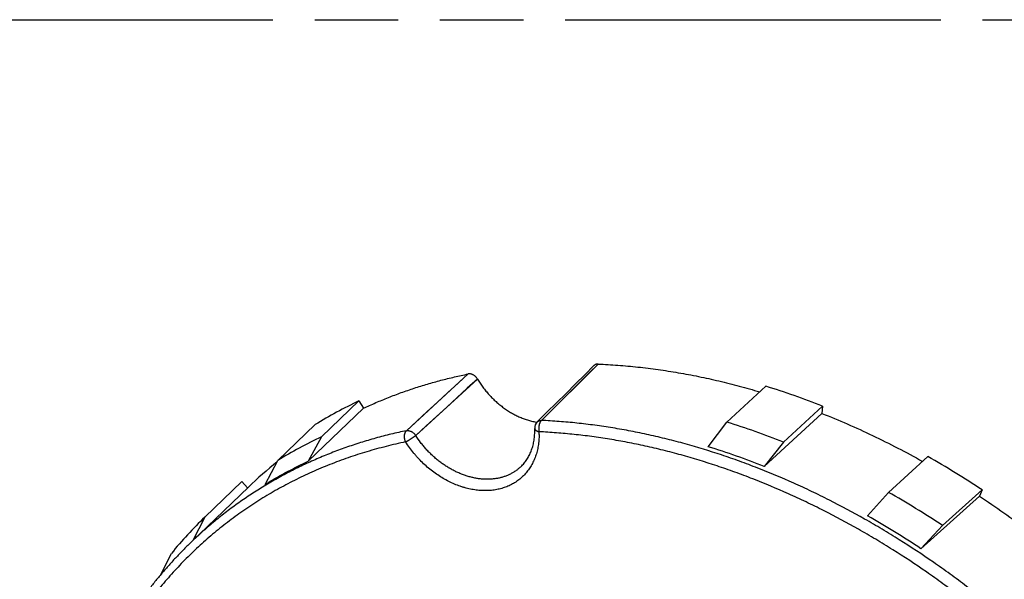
# Model space of a CAD drawing. Header units: millimetres. Extents: x 0 to 210, y 0 to 297.
# Tile 11 of 14: x 84 to 107, y 245 to 258. Entities that reach past the tile are written whole.
import ezdxf

# ---------------------------------------------------------------- set-up
doc = ezdxf.new("R2010")
doc.units = ezdxf.units.MM
doc.header["$LTSCALE"] = 19.36
doc.linetypes.add('PHANTOM', pattern=[0.8, 0.45, -0.05, 0.1, -0.05, 0.1, -0.05])
doc.layers.get('0').update_dxf_attribs({"linetype": 'CONTINUOUS'})
doc.layers.add('DEFAULT_3', color=7, linetype='PHANTOM')

msp = doc.modelspace()

# ---------------------------------------------------------------- linework, layer by layer
at = {"color": 9, "linetype": 'Continuous'}
for p, q in [((97.3563, 249.6914), (96.0425, 248.3846)), ((92.9128, 248.1465), (94.3427, 249.4622)), ((94.5599, 249.3448), (93.1264, 248.0364))]:
    msp.add_line(p, q, dxfattribs=at)
at = {"color": 7, "linetype": 'Continuous'}
for p, q in [((100.3437, 248.3441), (101.2448, 249.1776)), ((90.6358, 247.4383), (91.9164, 248.6674)), ((91.8119, 248.8357), (90.9448, 248.0034)), ((91.8119, 248.8357), (91.9164, 248.6674)), ((102.5643, 248.7137), (101.6585, 247.8818)), ((102.5643, 248.7137), (102.5459, 248.5468)), ((101.2082, 247.3183), (102.5459, 248.5468)), ((89.9297, 247.4567), (90.7932, 248.2871)), ((99.9108, 247.7744), (100.3437, 248.3441)), ((90.9448, 248.0034), (90.6358, 247.4383)), ((101.6585, 247.8818), (101.2082, 247.3183)), ((104.0894, 246.7164), (105.0039, 247.5441)), ((89.6341, 246.8988), (89.9297, 247.4567)), ((87.9116, 245.5524), (89.2488, 246.84)), ((89.093, 246.9674), (88.2356, 246.1418)), ((89.093, 246.9674), (89.2286, 246.8204)), ((103.607, 246.1682), (104.0894, 246.7164)), ((104.8434, 245.4095), (106.2007, 246.6278)), ((106.2614, 246.7725), (105.3423, 245.9476)), ((106.2614, 246.7725), (106.2007, 246.6278)), ((88.2356, 246.1418), (87.9624, 245.6013)), ((105.3423, 245.9476), (104.8434, 245.4095)), ((87.2202, 244.8142), (87.4613, 245.2995))]:
    msp.add_line(p, q, dxfattribs=at)
msp.add_lwpolyline([(97.2613, 249.6572), (97.0475, 249.4444), (96.8314, 249.2296), (96.6132, 249.0127), (96.3929, 248.7937), (96.1704, 248.5726), (95.9458, 248.3496)], dxfattribs=at)
at = {"color": 9, "linetype": 'Continuous'}
for points in [[(97.3563, 249.6914), (97.1414, 249.4775), (96.9249, 249.262), (96.7067, 249.045), (96.4869, 248.8264), (96.2655, 248.6063), (96.0425, 248.3846)], [(92.9128, 248.1465), (93.1551, 248.3697), (93.3958, 248.5913), (93.6349, 248.8113), (93.8725, 249.0298), (94.1084, 249.2467), (94.3427, 249.4622)], [(94.5599, 249.3448), (94.3235, 249.1292), (94.0861, 248.9127), (93.8476, 248.6951), (93.6082, 248.4765), (93.3678, 248.257), (93.1264, 248.0364)]]:
    msp.add_lwpolyline(points, dxfattribs=at)
at = {"color": 7, "linetype": 'Continuous'}
for centre, radius, start, end in [((96.0656, 232.3588), 17.5982, 70.61939, 72.88445), ((95.8716, 231.8012), 18.1886, 68.41018, 70.62585), ((96.1518, 239.5528), 10.2473, 115.05665, 118.30197), ((96.0737, 239.6981), 10.0824, 118.30274, 121.58336), ((96.0867, 248.2076), 0.2, 134.79837, 182.10109), ((94.3344, 248.1431), 1.5535, 0.00318, 2.11052), ((95.1523, 231.4921), 17.6335, 70.62572, 72.87812), ((95.2691, 238.7539), 10.2105, 115.05665, 118.30197), ((94.9558, 230.9389), 18.2205, 68.41609, 70.61994), ((95.1913, 238.8986), 10.0462, 118.30274, 121.58336), ((94.7124, 230.9161), 17.6416, 68.39494, 72.86275), ((94.7687, 229.462), 20.7779, 58.46114, 60.48817), ((96.0006, 239.8285), 9.7338, 128.72197, 133.91887), ((94.5264, 229.0645), 21.2434, 56.46798, 58.46516), ((93.8504, 228.6306), 20.783, 58.46503, 60.48428), ((95.0924, 239.0624), 9.8555, 134.08478, 137.40757), ((93.4066, 228.1574), 20.6987, 56.45885, 60.47502), ((93.6099, 228.241), 21.2409, 56.47145, 58.4617), ((95.1551, 239.005), 9.9406, 137.40845, 140.71226)]:
    msp.add_arc(centre, radius, start, end, dxfattribs=at)
at = {"color": 9, "linetype": 'Continuous'}
msp.add_arc((94.2251, 248.0563), 1.7628, 0.0084, 2.10386, dxfattribs=at)
at = {"color": 7, "linetype": 'Continuous'}
for points, knots in [([(97.3563, 249.6914), (97.3517, 249.6916), (97.3426, 249.6916), (97.3291, 249.6903), (97.3161, 249.6878), (97.3036, 249.684), (97.2918, 249.679), (97.2808, 249.6729), (97.2705, 249.6657), (97.2643, 249.6601), (97.2613, 249.6572)], [0, 0, 0, 0, 0.1331952, 0.2632908, 0.3905514, 0.5153408, 0.6381154, 0.7594118, 0.879828, 1, 1, 1, 1]), ([(97.3563, 249.6914), (97.51, 249.685), (97.8187, 249.6671), (98.2826, 249.6248), (98.7492, 249.5671), (99.218, 249.4939), (99.6885, 249.4054), (100.1603, 249.3017), (100.6329, 249.1829), (100.9468, 249.0941), (101.1037, 249.0472)], [0, 0, 0, 0, 0.1210688, 0.2432571, 0.3665723, 0.4910174, 0.6165909, 0.7432866, 0.8710945, 1, 1, 1, 1]), ([(91.9164, 248.6674), (92.0114, 248.7119), (92.2033, 248.798), (92.4954, 248.9186), (92.7924, 249.0308), (93.0939, 249.1346), (93.4, 249.2298), (93.7103, 249.3164), (94.0247, 249.3945), (94.2363, 249.4406), (94.3427, 249.4622)], [0, 0, 0, 0, 0.1229846, 0.2464621, 0.3704763, 0.4950693, 0.620281, 0.7461497, 0.8727114, 1, 1, 1, 1]), ([(94.5599, 249.3448), (94.554, 249.3548), (94.544, 249.3693), (94.5289, 249.3871), (94.5167, 249.3998), (94.5038, 249.4115), (94.4858, 249.4258), (94.4666, 249.438), (94.4466, 249.448), (94.4267, 249.456), (94.4063, 249.4616), (94.386, 249.4645), (94.3712, 249.4652), (94.3567, 249.4645), (94.3473, 249.4631), (94.3427, 249.4622)], [0, 0, 0, 0, 0.1334228, 0.2005171, 0.2675413, 0.3342702, 0.4004845, 0.5304727, 0.5939624, 0.6562189, 0.7765044, 0.8345137, 0.8910572, 0.9461859, 1, 1, 1, 1]), ([(94.5599, 249.3448), (94.5984, 249.2798), (94.6613, 249.1851), (94.7545, 249.0656), (94.829, 248.9794), (94.9077, 248.897), (94.9902, 248.819), (95.0761, 248.7456), (95.1651, 248.6772), (95.2568, 248.6141), (95.3507, 248.5565), (95.4465, 248.5048), (95.5437, 248.4592), (95.6418, 248.4198), (95.7404, 248.3868), (95.8392, 248.3605), (95.9054, 248.3473), (95.9384, 248.3418)], [0, 0, 0, 0, 0.128907, 0.1937346, 0.2586293, 0.3234635, 0.3881103, 0.4524451, 0.516347, 0.5797007, 0.6423977, 0.7043383, 0.7654327, 0.825603, 0.8847847, 0.9429281, 1, 1, 1, 1]), ([(102.5459, 248.5468), (102.7439, 248.4685), (103.1391, 248.3041), (103.7257, 248.0364), (104.3078, 247.7468), (104.691, 247.5401), (104.8816, 247.4333)], [0, 0, 0, 0, 0.2467604, 0.4957544, 0.7468738, 1, 1, 1, 1]), ([(95.5707, 247.3165), (95.5832, 247.3286), (95.6077, 247.3535), (95.6423, 247.393), (95.6749, 247.4346), (95.7054, 247.4783), (95.7337, 247.5241), (95.7598, 247.5718), (95.7837, 247.6215), (95.8052, 247.6731), (95.8244, 247.7265), (95.8412, 247.7816), (95.8555, 247.8384), (95.8713, 247.9168), (95.8845, 248.0185), (95.8879, 248.1012), (95.8879, 248.1432)], [0, 0, 0, 0, 0.0574244, 0.1150889, 0.173113, 0.2316106, 0.2906888, 0.3504464, 0.410973, 0.4723484, 0.5346418, 0.5979123, 0.6622082, 0.7275676, 0.8615463, 1, 1, 1, 1]), ([(89.6341, 246.8988), (89.7146, 246.9483), (89.8772, 247.045), (90.1255, 247.1834), (90.3783, 247.3149), (90.5495, 247.3979), (90.6358, 247.4383)], [0, 0, 0, 0, 0.2490282, 0.4986481, 0.7489444, 1, 1, 1, 1]), ([(106.2007, 246.6278), (106.3906, 246.502), (106.7674, 246.2435), (107.3213, 245.8371), (107.8649, 245.4115), (108.2191, 245.116), (108.3942, 244.9653)], [0, 0, 0, 0, 0.2481274, 0.4976113, 0.7482909, 1, 1, 1, 1]), ([(87.9116, 245.5524), (87.8511, 245.494), (87.7314, 245.3758), (87.5564, 245.1938), (87.386, 245.0071), (87.2202, 244.8159), (87.059, 244.6201), (86.9026, 244.42), (86.751, 244.2155), (86.6043, 244.0068), (86.4624, 243.7938), (86.3255, 243.5768), (86.1937, 243.3558), (86.0668, 243.1308), (85.9451, 242.9021), (85.8286, 242.6695), (85.7172, 242.4333), (85.6111, 242.1936), (85.5103, 241.9503), (85.4148, 241.7037), (85.3246, 241.4538), (85.2112, 241.1156), (85.0832, 240.6848), (84.9517, 240.1577), (84.8423, 239.6197), (84.7551, 239.0718), (84.6902, 238.5147), (84.6477, 237.9494), (84.6276, 237.3765), (84.6299, 236.7971), (84.6547, 236.2119), (84.7018, 235.6218), (84.7713, 235.0278), (84.8629, 234.4306), (84.9766, 233.8312), (85.1121, 233.2305), (85.2692, 232.6294), (85.4478, 232.0287), (85.6475, 231.4293), (85.868, 230.8322), (86.109, 230.2382), (86.3701, 229.6482), (86.6509, 229.0631), (86.9511, 228.4837), (87.2702, 227.911), (87.6076, 227.3457), (87.9629, 226.7888), (88.3355, 226.241), (88.7249, 225.7031), (89.1305, 225.1761), (89.5518, 224.6606), (89.988, 224.1574), (90.4385, 223.6673), (90.9026, 223.191), (91.3797, 222.7292), (91.869, 222.2827), (92.3699, 221.852), (92.8815, 221.4378), (93.4031, 221.0408), (93.9339, 220.6615), (94.4731, 220.3006), (95.02, 219.9585), (95.5737, 219.6357), (96.1334, 219.3328), (96.6982, 219.0502), (97.2674, 218.7884), (97.84, 218.5477), (98.4153, 218.3285), (98.8974, 218.1636), (99.2835, 218.0428), (99.6679, 217.93), (100.1483, 217.8029), (100.6306, 217.6941), (101.0157, 217.6186), (101.3979, 217.5511), (101.8742, 217.481), (102.4439, 217.4198), (102.823, 217.3944), (103.0117, 217.3857)], [0, 0, 0, 0, 0.0065197, 0.0130448, 0.0195772, 0.0261187, 0.0326708, 0.0392355, 0.0458144, 0.052409, 0.0590211, 0.0656523, 0.0723041, 0.0789779, 0.0856753, 0.0923977, 0.0991464, 0.1059227, 0.1127279, 0.1195631, 0.1264295, 0.1333281, 0.1472253, 0.1612627, 0.1754468, 0.1897826, 0.2042744, 0.2189253, 0.2337374, 0.2487116, 0.2638483, 0.2791463, 0.2946039, 0.3102184, 0.3259862, 0.3419029, 0.3579633, 0.3741616, 0.3904911, 0.4069448, 0.4235148, 0.4401927, 0.4569698, 0.4738368, 0.490784, 0.5078014, 0.5248787, 0.5420053, 0.5591705, 0.5763632, 0.5935725, 0.6107871, 0.627996, 0.6451881, 0.6623521, 0.6794773, 0.6965528, 0.7135681, 0.7305128, 0.747377, 0.764151, 0.7808255, 0.7973918, 0.8138416, 0.830167, 0.8463608, 0.8624167, 0.8783285, 0.8940914, 0.9019158, 0.9097014, 0.9251538, 0.9404466, 0.9480329, 0.9555786, 0.9705476, 0.9853544, 1, 1, 1, 1])]:
    msp.add_open_spline(points, degree=3, knots=knots, dxfattribs=at)
at = {"color": 9, "linetype": 'Continuous'}
for points, knots in [([(95.8868, 248.2003), (95.8869, 248.1982), (95.8873, 248.1941), (95.8888, 248.1879), (95.8911, 248.1818), (95.8943, 248.1758), (95.8982, 248.17), (95.9029, 248.1643), (95.9083, 248.1588), (95.9145, 248.1535), (95.9214, 248.1485), (95.929, 248.1436), (95.9372, 248.1391), (95.946, 248.1348), (95.9555, 248.1309), (95.9654, 248.1272), (95.9759, 248.1239), (95.983, 248.122), (95.9867, 248.121)], [0, 0, 0, 0, 0.0458997, 0.0924132, 0.1401206, 0.1895414, 0.2411166, 0.2952013, 0.3520653, 0.4118981, 0.474817, 0.5408754, 0.6100711, 0.6823539, 0.7576317, 0.8357761, 0.9166278, 1, 1, 1, 1]), ([(95.9458, 248.3496), (95.9489, 248.3526), (95.9554, 248.3584), (95.9662, 248.366), (95.9778, 248.3722), (95.9901, 248.3772), (96.0028, 248.3809), (96.0159, 248.3834), (96.0292, 248.3847), (96.038, 248.3847), (96.0425, 248.3846)], [0, 0, 0, 0, 0.1239407, 0.2480486, 0.3725195, 0.4974598, 0.6228617, 0.748596, 0.8744204, 1, 1, 1, 1]), ([(96.0425, 248.3846), (96.0392, 248.3815), (96.0329, 248.3748), (96.0241, 248.3635), (96.016, 248.3508), (96.0085, 248.3368), (96.0017, 248.3216), (95.9957, 248.3054), (95.9905, 248.2882), (95.9862, 248.2704), (95.9829, 248.2519), (95.9805, 248.2331), (95.979, 248.214), (95.9785, 248.1948), (95.9791, 248.1758), (95.9806, 248.1571), (95.9831, 248.1388), (95.9854, 248.1269), (95.9867, 248.121)], [0, 0, 0, 0, 0.0479633, 0.098958, 0.152964, 0.2098624, 0.2694526, 0.3314676, 0.3955859, 0.4614429, 0.5286406, 0.5967563, 0.6653511, 0.7339776, 0.8021879, 0.8695415, 0.9356129, 1, 1, 1, 1]), ([(114.4477, 228.593), (114.4477, 228.7339), (114.4437, 229.0168), (114.4258, 229.4426), (114.396, 229.8711), (114.3403, 230.4479), (114.261, 231.0266), (114.1588, 231.6059), (114.0403, 232.1906), (113.8989, 232.7748), (113.7353, 233.3569), (113.5555, 233.9423), (113.3537, 234.5244), (113.1307, 235.1021), (112.8921, 235.6804), (112.6325, 236.2531), (112.3529, 236.819), (112.0585, 237.383), (111.7445, 237.9389), (111.4118, 238.4859), (111.0655, 239.0282), (110.6096, 239.6939), (110.0279, 240.4701), (109.4128, 241.2222), (108.7663, 241.9478), (108.0903, 242.6444), (107.5038, 243.1996), (107.0218, 243.6273), (106.533, 244.0425), (106.0323, 244.4408), (105.5205, 244.821), (105.0042, 245.1872), (104.478, 245.5347), (103.9429, 245.8626), (103.4058, 246.1751), (102.8609, 246.4675), (102.3093, 246.7387), (101.7581, 246.9937), (101.2015, 247.2271), (100.6405, 247.4382), (100.0822, 247.6324), (99.5209, 247.804), (98.9577, 247.9521), (98.5373, 248.0508), (98.1177, 248.1374), (97.6993, 248.2118), (97.2824, 248.2739), (96.8672, 248.3238), (96.4542, 248.3614), (96.1794, 248.3783), (96.0425, 248.3846)], [0, 0, 0, 0, 0.0143524, 0.0288212, 0.0434058, 0.0581054, 0.0878417, 0.1028774, 0.1180212, 0.1486203, 0.1640721, 0.1796204, 0.2109897, 0.2268051, 0.2427014, 0.2747171, 0.2908291, 0.3070034, 0.3395168, 0.3558474, 0.3722194, 0.4050639, 0.4380076, 0.471005, 0.5040099, 0.5369764, 0.5698587, 0.5862551, 0.6026137, 0.6351937, 0.6514065, 0.6675602, 0.6996689, 0.7156163, 0.7314857, 0.7629711, 0.7785812, 0.7940971, 0.8248308, 0.8400447, 0.855152, 0.8850357, 0.8998107, 0.9144714, 0.9290169, 0.9434463, 0.9577591, 0.9719554, 0.9860355, 1, 1, 1, 1]), ([(92.9128, 248.1465), (92.7923, 248.1214), (92.553, 248.0673), (92.1981, 247.9747), (91.8486, 247.871), (91.5047, 247.7562), (91.1668, 247.6304), (90.8351, 247.4937), (90.5098, 247.3462), (90.1912, 247.1881), (89.8796, 247.0193), (89.575, 246.8402), (89.2779, 246.6507), (88.9883, 246.451), (88.7065, 246.2414), (88.4328, 246.0218), (88.1672, 245.7926), (87.9959, 245.6335), (87.9116, 245.5524)], [0, 0, 0, 0, 0.0646519, 0.1288883, 0.1927324, 0.2562087, 0.3193434, 0.3821643, 0.4447002, 0.5069814, 0.5690393, 0.6309063, 0.6926154, 0.7542008, 0.8156969, 0.8771387, 0.9385613, 1, 1, 1, 1]), ([(92.8934, 247.8857), (92.8909, 247.8915), (92.8862, 247.9031), (92.8803, 247.9212), (92.8754, 247.9396), (92.8716, 247.9584), (92.8689, 247.9773), (92.8673, 247.9962), (92.8669, 248.0148), (92.8676, 248.0331), (92.8695, 248.0508), (92.8725, 248.0678), (92.8767, 248.0839), (92.8819, 248.099), (92.8881, 248.1129), (92.8953, 248.1256), (92.9035, 248.1369), (92.9096, 248.1435), (92.9128, 248.1465)], [0, 0, 0, 0, 0.0679545, 0.1368601, 0.2063294, 0.2759636, 0.345361, 0.4141242, 0.4818687, 0.5482307, 0.6128755, 0.6755074, 0.7358786, 0.7938008, 0.8491568, 0.9019137, 0.9521363, 1, 1, 1, 1]), ([(95.9879, 248.0566), (95.9879, 248.0344), (95.987, 247.9902), (95.9832, 247.9244), (95.9767, 247.8595), (95.9676, 247.7957), (95.956, 247.733), (95.9419, 247.6716), (95.9252, 247.6115), (95.906, 247.5528), (95.8843, 247.4956), (95.8602, 247.4399), (95.8337, 247.386), (95.8048, 247.3338), (95.7736, 247.2835), (95.7401, 247.235), (95.7044, 247.1886), (95.6665, 247.1442), (95.6265, 247.1019), (95.5844, 247.0618), (95.5403, 247.0239), (95.4944, 246.9884), (95.4465, 246.9552), (95.3969, 246.9244), (95.3456, 246.896), (95.2926, 246.8702), (95.2381, 246.8468), (95.1821, 246.8261), (95.1247, 246.8079), (95.066, 246.7924), (95.0061, 246.7795), (94.9451, 246.7693), (94.8831, 246.7618), (94.7987, 246.7553), (94.691, 246.7541), (94.5823, 246.7618), (94.4946, 246.7733), (94.428, 246.7846), (94.3612, 246.7986), (94.2942, 246.8152), (94.2272, 246.8345), (94.1374, 246.8637), (94.0257, 246.9066), (93.8937, 246.9678), (93.7639, 247.0385), (93.637, 247.1183), (93.5139, 247.2066), (93.3952, 247.3031), (93.2817, 247.407), (93.192, 247.4993), (93.1234, 247.5763), (93.0571, 247.6553), (92.9787, 247.7573), (92.9209, 247.8425), (92.8934, 247.8857)], [0, 0, 0, 0, 0.01558, 0.0309854, 0.0462178, 0.0612799, 0.0761755, 0.0909098, 0.1054888, 0.1199198, 0.1342114, 0.1483729, 0.162415, 0.1763493, 0.1901882, 0.2039452, 0.2176342, 0.23127, 0.2448678, 0.2584431, 0.2720116, 0.2855893, 0.2991918, 0.3128346, 0.3265329, 0.3403013, 0.3541538, 0.3681034, 0.3821628, 0.3963432, 0.4106551, 0.4251078, 0.4397097, 0.4544678, 0.484469, 0.5151524, 0.5307587, 0.5465402, 0.5624961, 0.5786248, 0.5949237, 0.6113891, 0.6447962, 0.678806, 0.7133614, 0.7483954, 0.7838322, 0.8195893, 0.8555786, 0.8917083, 0.9097983, 0.927888, 0.9640154, 1, 1, 1, 1]), ([(92.8934, 247.8857), (92.8979, 247.888), (92.9073, 247.8927), (92.9216, 247.9002), (92.9365, 247.9084), (92.952, 247.9172), (92.9679, 247.9265), (92.984, 247.9363), (93.0002, 247.9463), (93.0163, 247.9566), (93.0322, 247.967), (93.0478, 247.9775), (93.0629, 247.9879), (93.0773, 247.9982), (93.0909, 248.0083), (93.1037, 248.018), (93.1154, 248.0273), (93.1229, 248.0334), (93.1264, 248.0364)], [0, 0, 0, 0, 0.0545867, 0.1129296, 0.1745087, 0.2387718, 0.3051401, 0.3730143, 0.4417804, 0.5108158, 0.5794952, 0.6471969, 0.7133085, 0.7772333, 0.8383957, 0.8962477, 0.9502743, 1, 1, 1, 1]), ([(92.9128, 248.1465), (92.9169, 248.1474), (92.9254, 248.1486), (92.9386, 248.1493), (92.9526, 248.1487), (92.9722, 248.1462), (92.9923, 248.141), (93.0122, 248.1334), (93.0274, 248.1262), (93.0422, 248.1179), (93.0614, 248.1053), (93.0794, 248.0908), (93.0957, 248.0748), (93.1105, 248.0584), (93.1204, 248.0453), (93.1264, 248.0364)], [0, 0, 0, 0, 0.0496202, 0.1018362, 0.1566993, 0.2141878, 0.3364345, 0.4008191, 0.4668921, 0.5342279, 0.6023515, 0.7388722, 0.8063361, 0.8726194, 1, 1, 1, 1]), ([(95.5707, 247.3165), (95.5524, 247.2989), (95.5146, 247.2651), (95.454, 247.2187), (95.39, 247.1769), (95.3227, 247.1397), (95.2522, 247.1073), (95.179, 247.0798), (95.1031, 247.0573), (95.0248, 247.0398), (94.9444, 247.0274), (94.8622, 247.0202), (94.7783, 247.0181), (94.6931, 247.0211), (94.6069, 247.0294), (94.5198, 247.0427), (94.4322, 247.0611), (94.3444, 247.0845), (94.2566, 247.1129), (94.1692, 247.1461), (94.0823, 247.1841), (93.9963, 247.2267), (93.9114, 247.2737), (93.828, 247.3251), (93.7462, 247.3807), (93.6663, 247.4403), (93.5887, 247.5037), (93.5134, 247.5707), (93.4409, 247.6411), (93.3712, 247.7147), (93.3047, 247.7912), (93.2205, 247.8966), (93.1625, 247.9796), (93.1264, 248.0364)], [0, 0, 0, 0, 0.0263556, 0.0527307, 0.0791898, 0.1057961, 0.1326096, 0.1596865, 0.1870781, 0.2148298, 0.2429811, 0.2715647, 0.3006065, 0.3301254, 0.3601337, 0.3906368, 0.4216339, 0.453118, 0.4850763, 0.517491, 0.5503389, 0.5835925, 0.6172204, 0.6511872, 0.6854546, 0.7199815, 0.7547242, 0.7896374, 0.824674, 0.8597862, 0.8949252, 0.9300422, 1, 1, 1, 1]), ([(114.1781, 228.5594), (114.1781, 228.6987), (114.1741, 228.9783), (114.1564, 229.3991), (114.127, 229.8227), (114.072, 230.3927), (113.9936, 230.9647), (113.8926, 231.5372), (113.7754, 232.1152), (113.6356, 232.6926), (113.4739, 233.268), (113.2962, 233.8465), (113.0968, 234.4218), (112.8764, 234.9929), (112.6405, 235.5645), (112.384, 236.1305), (112.1076, 236.6898), (111.8167, 237.2472), (111.5063, 237.7967), (111.1774, 238.3373), (110.8352, 238.8734), (110.3846, 239.5313), (109.8097, 240.2985), (109.2017, 241.0419), (108.5627, 241.759), (107.8946, 242.4475), (107.3149, 242.9963), (106.8385, 243.419), (106.3554, 243.8294), (105.8604, 244.223), (105.3546, 244.5988), (104.8443, 244.9608), (104.3243, 245.3042), (103.7954, 245.6283), (103.2645, 245.9372), (102.7259, 246.2262), (102.1807, 246.4943), (101.636, 246.7462), (101.0858, 246.977), (100.5313, 247.1856), (99.9795, 247.3776), (99.4247, 247.5472), (98.8681, 247.6936), (98.4526, 247.7911), (98.0379, 247.8767), (97.6243, 247.9502), (97.2122, 248.0116), (96.8019, 248.0609), (96.3937, 248.0981), (96.122, 248.1148), (95.9867, 248.121)], [0, 0, 0, 0, 0.0143524, 0.0288212, 0.0434058, 0.0581054, 0.0878417, 0.1028774, 0.1180212, 0.1486203, 0.1640721, 0.1796204, 0.2109897, 0.2268051, 0.2427014, 0.2747171, 0.2908291, 0.3070034, 0.3395168, 0.3558474, 0.3722194, 0.4050639, 0.4380076, 0.471005, 0.5040099, 0.5369764, 0.5698587, 0.5862551, 0.6026137, 0.6351937, 0.6514065, 0.6675602, 0.6996689, 0.7156163, 0.7314857, 0.7629711, 0.7785812, 0.7940972, 0.8248308, 0.8400447, 0.855152, 0.8850357, 0.8998107, 0.9144714, 0.9290169, 0.9434463, 0.9577591, 0.9719554, 0.9860355, 1, 1, 1, 1]), ([(92.8934, 247.8857), (92.7417, 247.854), (92.441, 247.7847), (91.9964, 247.6622), (91.5607, 247.5219), (91.1345, 247.3638), (90.7182, 247.1883), (90.3125, 246.9955), (89.9177, 246.7857), (89.5344, 246.559), (89.163, 246.3158), (88.804, 246.0564), (88.4578, 245.7811), (88.1248, 245.4901), (87.8054, 245.1839), (87.5, 244.8629), (87.209, 244.5273), (86.9327, 244.1777), (86.6715, 243.8145), (86.4256, 243.438), (86.1954, 243.0487), (85.9812, 242.6472), (85.7831, 242.2338), (85.6015, 241.8091), (85.4365, 241.3737), (85.2884, 240.9279), (85.1573, 240.4725), (85.0433, 240.0078), (84.9467, 239.5345), (84.8675, 239.0531), (84.8059, 238.5643), (84.7618, 238.0685), (84.7354, 237.5665), (84.7296, 237.2297), (84.7296, 237.0605)], [0, 0, 0, 0, 0.0314948, 0.0627351, 0.0937398, 0.1245294, 0.1551255, 0.1855515, 0.2158318, 0.2459918, 0.276058, 0.3060574, 0.3360175, 0.3659664, 0.3959318, 0.4259417, 0.4560235, 0.4862042, 0.5165101, 0.5469663, 0.5775972, 0.6084257, 0.6394734, 0.6707603, 0.702305, 0.7341244, 0.7662335, 0.7986456, 0.8313722, 0.8644231, 0.8978062, 0.9315274, 0.9655912, 1, 1, 1, 1])]:
    msp.add_open_spline(points, degree=3, knots=knots, dxfattribs=at)
at = {"layer": 'DEFAULT_3', "color": 91, "linetype": 'PHANTOM', "true_color": 0x80ff80}
msp.add_line((50.1286, 257.68), (150.1286, 257.68), dxfattribs=at)

doc.saveas('drawing.dxf')
